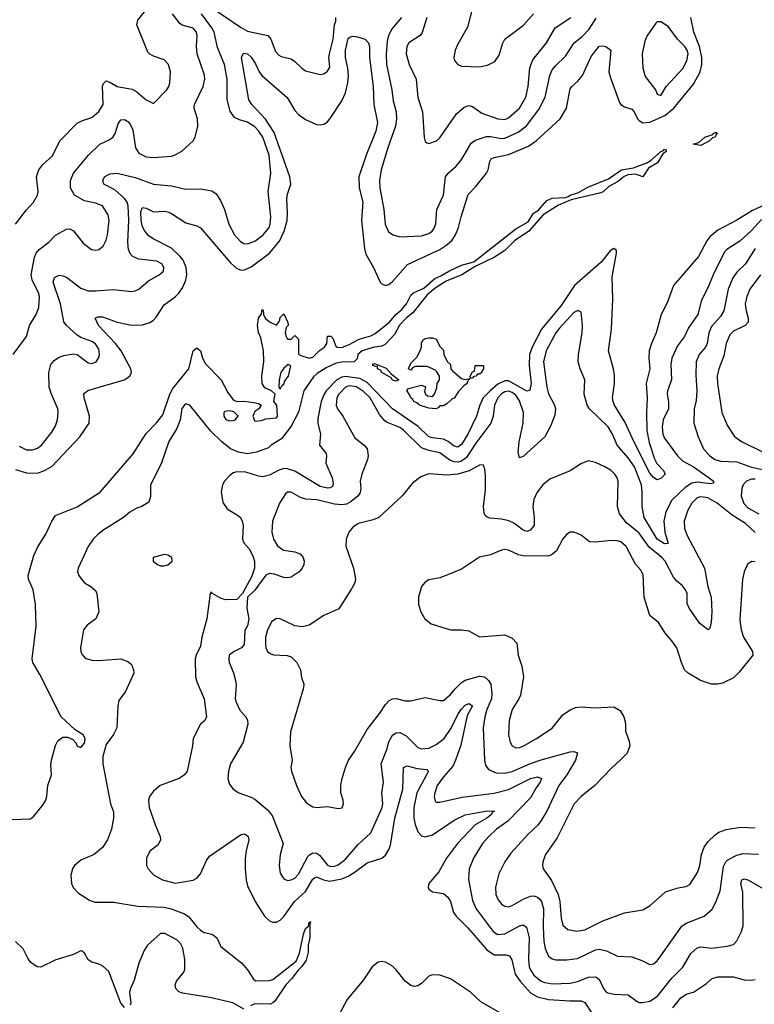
# Model space of a CAD drawing. Header units: inches. Extents: x 1173000 to 1307049, y 522583 to 678455.
# Tile 145 of 256: x 1234073 to 1238126, y 551863 to 557298. Entities that reach past the tile are written whole.
import ezdxf

# ---------------------------------------------------------------- set-up
doc = ezdxf.new("R2010")
doc.units = ezdxf.units.IN
doc.header["$MEASUREMENT"] = 0
doc.layers.add('B2535', color=7, linetype='Continuous')

msp = doc.modelspace()

# ---------------------------------------------------------------- linework, layer by layer
at = {"layer": 'B2535', "color": 5}
for points, elevation in [([(1236572.2, 557370), (1236544.1, 557255.9), (1236490, 557162.7), (1236475.8, 557130), (1236468.4, 557090), (1236472.3, 557072.3), (1236490, 557050.6), (1236510, 557041.3), (1236610, 557037.6), (1236653.9, 557046.1), (1236693.3, 557066.7), (1236717.4, 557102.6), (1236735.9, 557164.1), (1236749.1, 557190.9), (1236851.7, 557268.3), (1236907.9, 557330)], 780), ([(1234036.4, 555450), (1234109.7, 555550), (1234126.2, 555610), (1234163.4, 555670), (1234178.1, 555710), (1234181.1, 555770), (1234175.8, 555790), (1234141.4, 555861.4), (1234135.4, 555890), (1234153.3, 555986.7), (1234163.8, 556010), (1234179.8, 556030), (1234234, 556070), (1234270.7, 556109.3), (1234330, 556141.3), (1234350, 556143.8), (1234370, 556133), (1234423.5, 556063.5), (1234469.3, 556029.3), (1234490, 556025.3), (1234510, 556029.1), (1234532.2, 556047.8), (1234550, 556081.6), (1234557, 556110), (1234565.3, 556190), (1234560.4, 556220.4), (1234529.3, 556270), (1234490, 556285.1), (1234430, 556297.4), (1234375.3, 556330), (1234353.7, 556370), (1234352.3, 556410), (1234369.9, 556450.1), (1234451.8, 556550), (1234514.5, 556610), (1234570, 556636.3), (1234588.7, 556651.3), (1234599.4, 556670), (1234616.5, 556723.5), (1234630, 556744.6), (1234650, 556746.7), (1234670, 556736.1), (1234681.8, 556721.8), (1234696.6, 556690), (1234710.9, 556590), (1234730, 556561.6), (1234770, 556541), (1234810, 556538), (1234910, 556545.2), (1234930, 556551.3), (1234966.9, 556573.1), (1235029.8, 556630.2), (1235040.5, 556650), (1235054.5, 556710), (1235053.3, 556750), (1235036, 556810), (1235037.7, 556830), (1235085.4, 556930), (1235094.6, 556970), (1235092.5, 556992.5), (1235052.4, 557110), (1235047.8, 557152.2), (1235052.2, 557210), (1235047.2, 557230), (1235030, 557251.1), (1234968.4, 557268.4), (1234956.6, 557276.6), (1234916.2, 557330)], 760), ([(1234049.8, 556170), (1234110, 556248.8), (1234148.2, 556290), (1234170.8, 556329.2), (1234173.7, 556350), (1234166, 556430), (1234178.7, 556470), (1234200.8, 556499.2), (1234254, 556546), (1234294.2, 556630), (1234390, 556726.4), (1234418.7, 556741.3), (1234470, 556758), (1234510, 556790.3), (1234532.5, 556830), (1234529.8, 556930.2), (1234534.5, 556945.5), (1234550, 556960.3), (1234570, 556953.8), (1234610, 556929.4), (1234693.6, 556913.7), (1234718.9, 556898.9), (1234770, 556856.5), (1234810, 556835.5), (1234885.1, 556910), (1234896, 556930), (1234901.5, 556950), (1234904.5, 557010), (1234893.5, 557050), (1234870, 557076.9), (1234810, 557096), (1234790, 557106.9), (1234779.3, 557119.3), (1234718.4, 557270), (1234724, 557296), (1234768.9, 557350)], 780), ([(1234050, 554815.5), (1234110, 554795.9), (1234170, 554795.2), (1234210, 554809.3), (1234250, 554831.3), (1234403.7, 554996.3), (1234456.5, 555070), (1234457.7, 555110), (1234428.4, 555210), (1234426, 555230), (1234430, 555237), (1234449.3, 555250.7), (1234649.6, 555310), (1234679.7, 555330), (1234689.7, 555350), (1234686.4, 555370), (1234631.8, 555470), (1234600.6, 555510), (1234506.7, 555610), (1234488.9, 555651.1), (1234502.8, 555657.2), (1234530, 555658), (1234610, 555628.4), (1234690, 555611.6), (1234750, 555614.5), (1234790, 555626.9), (1234810, 555639), (1234824.7, 555655.3), (1234870, 555724.2), (1234930, 555767.7), (1234950, 555788.2), (1234970, 555817.8), (1234990, 555861.1), (1234995.5, 555890), (1234991.6, 555930), (1234973.7, 555970), (1234958.5, 555990), (1234910, 556037.4), (1234808.5, 556088.5), (1234785.3, 556105.3), (1234763.1, 556130), (1234750, 556154.7), (1234742.6, 556190), (1234741.5, 556238.5), (1234750, 556260.9), (1234770, 556258), (1234810, 556238), (1234870, 556240.6), (1234890, 556237.1), (1234910, 556228.5), (1234990, 556176.5), (1235050, 556161), (1235069.6, 556149.6), (1235235.6, 555955.6), (1235270, 555925.4), (1235290, 555916.5), (1235310, 555915.4), (1235350, 555934.4), (1235450, 556010.1), (1235505.2, 556074.7), (1235532.5, 556130), (1235548.4, 556190), (1235551, 556231), (1235546.9, 556310), (1235550, 556334), (1235568.2, 556390), (1235563.6, 556430), (1235475.9, 556675.9), (1235428, 556748), (1235353.7, 556830), (1235336.4, 556856.4), (1235297.1, 557090), (1235307.5, 557112.5), (1235330, 557109.2), (1235350, 557091.1), (1235373.8, 557053.8), (1235393.9, 557010), (1235409.4, 556990), (1235548, 556868), (1235590, 556796.9), (1235610, 556774.2), (1235650, 556747), (1235710, 556720.2), (1235730, 556717.2), (1235750, 556722.2), (1235770, 556734.4), (1235790, 556757.3), (1235850, 556849.3), (1235870, 556894.9), (1235882.9, 556950), (1235886.8, 556990), (1235883.5, 557030), (1235869.9, 557090), (1235869.5, 557129.5), (1235885.7, 557194.3), (1235896.6, 557203.4), (1235910, 557206.7), (1235935.9, 557204.1), (1235978.5, 557190), (1235997.9, 557170), (1236001.9, 557150), (1236001.9, 557090), (1236023.4, 556930), (1236025.9, 556830), (1236045.9, 556730), (1236037.1, 556682.9), (1235984.5, 556550), (1235944.3, 556430), (1235944.8, 556370), (1235965.1, 556290), (1235958.3, 556190), (1235974.3, 556034.3), (1235982.8, 556002.8), (1236025.1, 555930), (1236061.3, 555850), (1236070, 555839.6), (1236090, 555830.2), (1236110, 555837.1), (1236130, 555852.7), (1236213, 555947), (1236390, 556029), (1236430, 556055.2), (1236458.2, 556081.8), (1236477.1, 556110), (1236493.3, 556150), (1236507.6, 556210), (1236547.8, 556332.2), (1236590, 556376.5), (1236647.9, 556450), (1236657.5, 556470), (1236665.7, 556514.3), (1236674.5, 556530), (1236690, 556538), (1236770, 556554.6), (1236879.7, 556600.3), (1236922, 556630), (1237055, 556750), (1237089.8, 556810), (1237110, 556915.6), (1237119, 556930), (1237150, 556956.3), (1237177.8, 556990), (1237225.8, 557094.2), (1237269, 557151), (1237290, 557154.2), (1237307.2, 557150), (1237334, 557130), (1237323.9, 557010), (1237330, 556983), (1237381.8, 556841.8), (1237390.1, 556830.1), (1237410, 556817.2), (1237450, 556804.7), (1237463.2, 556790), (1237481, 556750), (1237490, 556741), (1237510, 556729.2), (1237550, 556732), (1237631.3, 556768.7), (1237681.7, 556810), (1237790, 556942.3), (1237826.1, 557010), (1237836.9, 557050), (1237835.7, 557090), (1237822.9, 557150), (1237792.7, 557230), (1237774.9, 557310)], 720), ([(1234070, 554943.2), (1234110, 554923.5), (1234142.9, 554922.9), (1234170, 554932.6), (1234193.2, 554950), (1234250, 555021.8), (1234270, 555056.5), (1234281.5, 555090), (1234285.2, 555130), (1234282.5, 555150), (1234247.2, 555230), (1234234.5, 555270), (1234232.7, 555350), (1234244.8, 555395.2), (1234263.4, 555416.6), (1234287.4, 555432.6), (1234316.1, 555443.9), (1234370, 555454.4), (1234390.2, 555450.2), (1234450, 555404.4), (1234470, 555399.6), (1234493.7, 555410), (1234507.4, 555430), (1234513.3, 555450), (1234510, 555478.4), (1234490, 555508.6), (1234470, 555522), (1234410, 555543.5), (1234390, 555556.4), (1234331.2, 555610), (1234315.4, 555630), (1234298.4, 555730), (1234257, 555850), (1234265.4, 555874.6), (1234290, 555886.9), (1234310, 555884.5), (1234330, 555875.9), (1234410, 555816.3), (1234450, 555801.7), (1234490, 555800.5), (1234588.3, 555808.3), (1234690, 555798.3), (1234710, 555800.9), (1234730, 555810.3), (1234782.6, 555857.4), (1234842.9, 555890), (1234865.4, 555910), (1234868.4, 555930), (1234856, 555950), (1234830, 555965.6), (1234730, 555976.8), (1234696.2, 555990), (1234683.7, 556003.7), (1234673.6, 556030), (1234669.2, 556069.2), (1234674.1, 556190), (1234671.7, 556270), (1234666.2, 556290), (1234651.2, 556311.2), (1234598.2, 556358.2), (1234536.8, 556390), (1234530.6, 556410), (1234541.2, 556430), (1234570, 556446.6), (1234610, 556450.1), (1234710, 556427.4), (1234810, 556390.9), (1234910, 556381.3), (1234990, 556362.8), (1235070, 556365), (1235132.9, 556352.9), (1235156.2, 556336.2), (1235180.5, 556300.5), (1235202.7, 556250), (1235226.8, 556170), (1235258.2, 556110), (1235290, 556073.8), (1235310, 556063.2), (1235330, 556060.5), (1235370, 556075.7), (1235415.7, 556110), (1235448.5, 556150), (1235454.8, 556170), (1235458.1, 556210), (1235443.4, 556350), (1235459, 556450), (1235449.2, 556550.8), (1235413.4, 556650), (1235390, 556685), (1235370, 556706), (1235330, 556732.5), (1235284.9, 556744.9), (1235258.1, 556758.2), (1235233.1, 556793.1), (1235216.8, 556856.8), (1235217.3, 556970), (1235203.4, 557050), (1235164.2, 557144.2), (1235145.4, 557230), (1235133.1, 557253.1), (1235075.9, 557330)], 740), ([(1235152.9, 557350), (1235290, 557256.3), (1235330, 557235.3), (1235441.6, 557210), (1235459, 557190), (1235483.1, 557123.1), (1235501.6, 557101.6), (1235514.3, 557094.3), (1235570, 557082.8), (1235589.4, 557069.4), (1235628.5, 557030), (1235650, 557016.5), (1235730, 556996.3), (1235750, 556998.8), (1235770, 557013.4), (1235784.4, 557035.6), (1235778.8, 557090), (1235781.2, 557110), (1235802.8, 557190), (1235808.9, 557270), (1235817.3, 557290), (1235817.4, 557310)], 740), ([(1236178.5, 557310), (1236127, 557250), (1236107.1, 557210), (1236100, 557180), (1236093.9, 557106.1), (1236096.1, 557050), (1236125.5, 556910), (1236132.9, 556850), (1236149.5, 556790), (1236151.3, 556750), (1236145.7, 556710), (1236103.3, 556590), (1236067.5, 556470), (1236057.5, 556410), (1236059.1, 556370), (1236082.3, 556250), (1236089.4, 556169.4), (1236107.5, 556127.5), (1236133.4, 556110), (1236170, 556099.2), (1236290, 556105.4), (1236330, 556116.9), (1236347.8, 556130), (1236356.8, 556143.2), (1236368, 556172), (1236374.8, 556250), (1236411.1, 556328.9), (1236422.4, 556430), (1236436.5, 556450), (1236480.7, 556490), (1236512.8, 556527.2), (1236563.5, 556616.5), (1236587, 556633), (1236647.7, 556652.3), (1236670, 556654), (1236730, 556643), (1236750, 556644.5), (1236823.2, 556676.8), (1236868.2, 556711.8), (1236937.7, 556802.3), (1236972.5, 556870), (1236996.9, 556990), (1237010, 557020.8), (1237030, 557045.8), (1237083.4, 557096.6), (1237131.8, 557170), (1237175.1, 557204.9), (1237214.1, 557245.9), (1237253.8, 557306.2)], 740), ([(1236318.2, 557310), (1236293.2, 557226.8), (1236281.3, 557210), (1236218.9, 557170), (1236207.7, 557150), (1236205.1, 557110), (1236222, 557050), (1236260.6, 556970), (1236268.4, 556868.4), (1236294.4, 556790), (1236303.7, 556650), (1236310, 556624.7), (1236318, 556618), (1236330, 556614), (1236372, 556630), (1236390, 556646), (1236481.9, 556778.1), (1236525.4, 556814.6), (1236550, 556823.9), (1236570, 556819.6), (1236622, 556782), (1236710, 556750.8), (1236750, 556747.8), (1236770, 556756.4), (1236830.6, 556809.4), (1236864.3, 556870), (1236878.1, 556930), (1236886.9, 557033.1), (1236903.1, 557076.9), (1236979.1, 557170), (1237026.4, 557253.6), (1237112.9, 557310)], 760), ([(1234030, 552882.5), (1234132.4, 552887.6), (1234150, 552902), (1234199, 552961), (1234214.1, 552985.9), (1234221.9, 553010), (1234227.6, 553070), (1234248.1, 553130), (1234244.4, 553184.4), (1234247.1, 553210), (1234269.2, 553290.8), (1234283.3, 553316.7), (1234310, 553337.6), (1234336.7, 553336.7), (1234365.5, 553325.5), (1234384.1, 553304.1), (1234390, 553288), (1234410, 553281.1), (1234430, 553303.7), (1234433.7, 553330), (1234423.1, 553350), (1234378.4, 553378.4), (1234301.2, 553450), (1234183.6, 553683.6), (1234145.2, 553750), (1234141.1, 553770), (1234162.6, 553950), (1234160.4, 554070), (1234146.5, 554150), (1234121.6, 554210), (1234118.5, 554230), (1234150, 554340.9), (1234170, 554385), (1234218.6, 554461.4), (1234250, 554530.5), (1234270, 554560.4), (1234390, 554609.2), (1234517.2, 554690), (1234698.7, 554901.3), (1234770, 555013), (1234827.1, 555072.9), (1234862.4, 555117.6), (1234900.9, 555230), (1234917.1, 555262.9), (1235005.6, 555370), (1235030, 555470.6), (1235050, 555486), (1235070, 555471), (1235080.3, 555430), (1235098.1, 555398.1), (1235184.7, 555310), (1235220.2, 555240.2), (1235250, 555199.3), (1235270, 555190.4), (1235310, 555192.2), (1235364, 555184), (1235390, 555178.8), (1235404.7, 555170), (1235391.3, 555150), (1235370, 555135.3), (1235358.8, 555110), (1235370, 555082), (1235406.2, 555086.2), (1235430, 555094.9), (1235490, 555101), (1235494.5, 555110), (1235491, 555171), (1235475.3, 555190), (1235482, 555230), (1235462, 555250), (1235425.4, 555265.4), (1235409.8, 555289.8), (1235408.2, 555330), (1235419.8, 555410), (1235418, 555470), (1235402.7, 555542.7), (1235390, 555572), (1235384.9, 555610), (1235390, 555650.6), (1235406, 555674), (1235410, 555698), (1235415.3, 555695.3), (1235418, 555670), (1235427.3, 555650), (1235450, 555630.5), (1235490, 555612), (1235505.6, 555634.4), (1235510, 555654), (1235530, 555674), (1235552.7, 555627.3), (1235554, 555610), (1235542, 555598), (1235538, 555570), (1235542, 555550), (1235550, 555534), (1235570, 555534), (1235590, 555554), (1235610, 555534), (1235611.6, 555451.6), (1235623.5, 555443.5), (1235670, 555430.5), (1235690, 555435.8), (1235727.3, 555472.7), (1235754.3, 555490), (1235767.1, 555510), (1235770, 555551.3), (1235790, 555550.5), (1235799.9, 555539.9), (1235816.7, 555496.7), (1235824.9, 555490), (1235850, 555489.4), (1235890, 555505), (1235944.8, 555535.2), (1236010, 555553.2), (1236034.4, 555565.6), (1236112.3, 555627.7), (1236148.4, 555670), (1236180.9, 555699.1), (1236205.9, 555730), (1236230, 555777.1), (1236244.8, 555790), (1236303.2, 555816.8), (1236363.5, 555870), (1236396.7, 555883.3), (1236439.8, 555910), (1236510, 555943.5), (1236577.9, 555962.1), (1236810, 556143.5), (1236877.3, 556182.7), (1236908.1, 556230), (1236934.2, 556245.8), (1236980.6, 556299.4), (1237010, 556313.1), (1237083.3, 556316.7), (1237098.9, 556321.1), (1237109.6, 556330), (1237156.1, 556343.9), (1237206.9, 556373.1), (1237320.5, 556419.5), (1237392, 556470), (1237459.7, 556480.3), (1237532.5, 556507.5), (1237557.4, 556522.5), (1237610, 556571.3), (1237624.1, 556575.9), (1237630, 556583), (1237639.5, 556579.5), (1237638.7, 556570), (1237621.8, 556558.2), (1237591.9, 556508.1), (1237542.5, 556477.5), (1237510.2, 556429.8), (1237470, 556444.9), (1237430, 556442.2), (1237407.7, 556432.3), (1237370, 556403.4), (1237322.4, 556377.6), (1237291.5, 556348.5), (1237278, 556342), (1237115.9, 556304.1), (1237045.5, 556274.5), (1236960, 556220), (1236881.2, 556130), (1236802.3, 556077.7), (1236750, 556024.8), (1236692.2, 555987.8), (1236585.1, 555934.9), (1236511.1, 555888.9), (1236426.1, 555853.9), (1236364, 555816), (1236321.3, 555778.7), (1236240.8, 555679.2), (1236207.5, 555652.5), (1236168.9, 555611.1), (1236140.6, 555559.4), (1236090, 555506.2), (1236070, 555496.5), (1236028.8, 555491.2), (1235961.6, 555470), (1235937.7, 555450), (1235934, 555426), (1235917.3, 555410), (1235850, 555407.4), (1235818.8, 555401.2), (1235763.3, 555376.7), (1235714.4, 555345.6), (1235693.8, 555326.2), (1235639.7, 555250), (1235611.6, 555131.6), (1235570, 555054.6), (1235516.4, 554983.6), (1235460.4, 554950), (1235445.5, 554934.5), (1235378.5, 554910), (1235330, 554901.7), (1235279.5, 554910), (1235235.9, 554930), (1235187, 554967), (1235126.9, 555026.8), (1235010.7, 555170.7), (1234990, 555177.5), (1234985.1, 555174.9), (1234967.5, 555152.5), (1234957.1, 555090), (1234938.8, 555041.3), (1234894.8, 554970), (1234853.7, 554846.3), (1234793.9, 554730), (1234793.9, 554666.1), (1234784.9, 554635.1), (1234745.5, 554610), (1234719.1, 554600.9), (1234680.8, 554579.2), (1234646, 554550), (1234537.2, 554482.8), (1234503.4, 554456.6), (1234477.6, 554430), (1234450.2, 554390), (1234394.9, 554270), (1234390.6, 554250), (1234398, 554230), (1234412.7, 554210), (1234430.3, 554190.3), (1234464.9, 554170), (1234490, 554146.8), (1234497.6, 554130), (1234508.4, 554030), (1234493.4, 553990), (1234444.8, 553955.2), (1234424.2, 553930), (1234408, 553830), (1234409.2, 553810), (1234415.9, 553795.9), (1234434.3, 553774.3), (1234470, 553763.1), (1234510, 553760.9), (1234631.3, 553770), (1234670, 553754.8), (1234690, 553738), (1234701, 553710), (1234702.8, 553690), (1234657.1, 553590), (1234620.3, 553539.7), (1234614.3, 553510), (1234608, 553390), (1234590, 553351.6), (1234550, 553297.1), (1234531.4, 553231.4), (1234531.1, 553191.1), (1234574.3, 552970), (1234590, 552924.7), (1234590.1, 552890), (1234579.7, 552830), (1234557, 552770), (1234530, 552728.5), (1234482.7, 552690), (1234410, 552658.5), (1234375.3, 552630), (1234363.2, 552610), (1234355.3, 552575.3), (1234358.8, 552530), (1234366.9, 552506.9), (1234396.8, 552476.8), (1234458.3, 552438.3), (1234486.4, 552426.4), (1234590, 552427.3), (1234724.3, 552404.3), (1234870, 552399), (1234908.4, 552390), (1234981.6, 552361.6), (1235006.3, 552346.3), (1235049.3, 552290), (1235070, 552271.9), (1235090, 552259.3), (1235133, 552250), (1235150, 552239.5), (1235159.5, 552230), (1235181.7, 552181.7), (1235297.3, 552090), (1235330, 552054), (1235362, 552002), (1235372.8, 551992.8), (1235450, 551994.5), (1235470, 552000.7), (1235598, 552102), (1235615.4, 552144.6), (1235637.7, 552250), (1235650, 552282), (1235666, 552294), (1235670, 552316), (1235678, 552318), (1235673.4, 552306.6), (1235672.9, 552230), (1235664.4, 552190), (1235664.4, 552150), (1235653.9, 552106.1), (1235630, 552071.2), (1235608.4, 552051.6), (1235574.2, 552005.8), (1235540.2, 551970), (1235479.5, 551880.5), (1235468.6, 551871.4), (1235456, 551864), (1235370, 551865.3), (1235345.8, 551854.2)], 680), ([(1238210.6, 556289.4), (1238115.6, 556244.4), (1238030, 556190.5), (1237924.5, 556135.5), (1237879.8, 556100.2), (1237863.1, 556076.9), (1237817.2, 555990), (1237680.7, 555830), (1237645, 555735), (1237611.7, 555670), (1237584.5, 555570), (1237558.4, 555510), (1237546.4, 555470), (1237543.8, 555430), (1237550.1, 555370), (1237528.8, 555290), (1237534.8, 555210), (1237530.4, 555129.6), (1237533, 555030), (1237544.8, 554964.8), (1237574.4, 554874.4), (1237588.2, 554848.2), (1237625.3, 554810), (1237633, 554790), (1237610, 554765.1), (1237590, 554757.7), (1237570, 554770.8), (1237550, 554794), (1237461, 554970), (1237413.8, 555073.8), (1237354.8, 555170), (1237347, 555190), (1237343.7, 555210), (1237353.5, 555290), (1237353.5, 555333.5), (1237348.2, 555370), (1237321.1, 555470), (1237337.2, 555590), (1237344.3, 555755.7), (1237341.8, 555878.2), (1237365.1, 556010), (1237364.5, 556024.5), (1237350, 556035.6), (1237330, 556022), (1237280.6, 555959.4), (1237133.6, 555830), (1237059.6, 555720.4), (1236952, 555590), (1236900.4, 555490), (1236885.7, 555450), (1236883.1, 555390), (1236894.4, 555290), (1236887.2, 555252.8), (1236870, 555247.1), (1236770, 555304), (1236750, 555305.4), (1236710, 555285.4), (1236667.6, 555250), (1236630.5, 555210), (1236610.5, 555170), (1236593, 555110), (1236544.7, 555010), (1236510, 554952.4), (1236490, 554938.5), (1236470, 554944.5), (1236435.8, 554970), (1236410, 554982.4), (1236350, 554989.3), (1236330, 554995.8), (1236271.8, 555051.8), (1236130.3, 555150.3), (1235990, 555294.5), (1235950, 555317.1), (1235870, 555329.2), (1235850, 555324.8), (1235821.6, 555310), (1235763.9, 555250), (1235750, 555227.5), (1235735.9, 555190), (1235717.2, 555097.2), (1235717.1, 555070), (1235732.4, 555010), (1235726.7, 554950), (1235762.7, 554902.7), (1235766, 554890), (1235762, 554850), (1235796.6, 554770), (1235801.9, 554738.2), (1235797.9, 554722.1), (1235786.3, 554713.7), (1235770, 554712.9), (1235730, 554720.4), (1235590, 554806), (1235550, 554819.6), (1235530, 554820.1), (1235498.4, 554810), (1235450, 554783), (1235414.8, 554774.8), (1235390, 554778), (1235320.2, 554800.2), (1235270, 554802.9), (1235250, 554795.8), (1235230, 554780.2), (1235202.6, 554750), (1235191.4, 554730), (1235184.4, 554690), (1235193.7, 554633.7), (1235218.1, 554598.1), (1235279.6, 554559.6), (1235290.2, 554550), (1235300.6, 554530), (1235305.6, 554505.6), (1235301.5, 554430), (1235309.5, 554410), (1235338, 554378), (1235359.4, 554339.4), (1235368.2, 554308.2), (1235367.6, 554270), (1235353.6, 554226.4), (1235301, 554130), (1235270, 554097.9), (1235210, 554095.7), (1235183.3, 554103.3), (1235133, 554133), (1235130, 554139.2), (1235124, 554130), (1235105.5, 553990), (1235078.2, 553890), (1235070, 553839.6), (1235045.7, 553790), (1235041.5, 553770), (1235042.5, 553670), (1235050, 553642.4), (1235090.2, 553550), (1235103.6, 553450), (1235093.4, 553430), (1235070.2, 553409.8), (1235030.3, 553330), (1235026.3, 553290), (1234996, 553150), (1234981.5, 553130), (1234952.9, 553110), (1234846.7, 553070), (1234810, 553038.8), (1234788.8, 553010), (1234783, 552990), (1234786.4, 552950), (1234821.3, 552850), (1234848.2, 552790), (1234850.3, 552770), (1234836.8, 552743.2), (1234790, 552708), (1234771.3, 552670), (1234772.3, 552630), (1234781.2, 552610), (1234810, 552577.6), (1234861.3, 552550), (1234930, 552531.4), (1235030, 552547.7), (1235050, 552559.8), (1235070, 552583.6), (1235102.4, 552657.6), (1235119.8, 552680.2), (1235290, 552798), (1235310, 552803.9), (1235320.2, 552800.2), (1235333.8, 552790), (1235337.4, 552770), (1235321.7, 552710), (1235316.6, 552670), (1235315.9, 552610), (1235321.8, 552550), (1235330, 552517.3), (1235371.1, 552430), (1235423.2, 552350), (1235450, 552323.5), (1235470, 552315.8), (1235490, 552316.3), (1235510, 552326.8), (1235530, 552348.1), (1235588.9, 552431.1), (1235650, 552486.3), (1235690, 552553.7), (1235699.3, 552560.7), (1235710, 552566), (1235749.3, 552549.3), (1235782.5, 552542.5), (1235850, 552555.6), (1235885.2, 552570), (1235918, 552590), (1235990, 552643.9), (1236069.9, 552670.1), (1236090, 552686), (1236110, 552717.4), (1236118.3, 552741.7), (1236142.1, 552890), (1236186.5, 553050), (1236189.9, 553170.1), (1236210, 553179.1), (1236265, 553165), (1236319.4, 553159.4), (1236327.4, 553150), (1236263.2, 553030), (1236246.7, 552950), (1236247.5, 552890), (1236254.8, 552854.8), (1236270, 552815), (1236290, 552793.7), (1236310, 552787.9), (1236350, 552799), (1236470, 552880.1), (1236530, 552908.1), (1236651.2, 552931.2), (1236691.4, 552930), (1236679, 552921), (1236675.9, 552910), (1236649.1, 552890), (1236585.9, 552854.1), (1236487.7, 552750), (1236428, 552670), (1236385.6, 552594.4), (1236330.3, 552530), (1236325.8, 552510), (1236330, 552499.1), (1236350, 552483.6), (1236410, 552474), (1236435, 552455), (1236449.6, 552429.6), (1236466.7, 552370), (1236480.8, 552350), (1236545.4, 552285.4), (1236650, 552163.3), (1236690, 552136.8), (1236756.3, 552136.3), (1236774.9, 552130), (1236788.4, 552108.4), (1236807, 552030), (1236833.9, 551990), (1236890, 551926.6), (1236930, 551905.1), (1236989.9, 551890.1), (1237110, 551881.4), (1237170, 551881.6), (1237190, 551873.4), (1237230, 551814.6)], 720), ([(1238164.8, 556195.2), (1238110, 556134.5), (1238045.2, 556074.8), (1237974.7, 556030), (1237962.5, 556017.5), (1237902, 555898), (1237870, 555817.4), (1237835, 555750), (1237814.1, 555670), (1237762.7, 555597.3), (1237739.8, 555550), (1237702.6, 555497.4), (1237670, 555429.3), (1237665.3, 555394.7), (1237669.2, 555310.8), (1237646.7, 555250), (1237644.8, 555230), (1237652.5, 555190), (1237652, 555150), (1237623, 555090), (1237617.6, 555050), (1237621.6, 555010), (1237630, 554987.2), (1237702.5, 554890), (1237730, 554863.8), (1237790.1, 554830.1), (1237875.8, 554770), (1237900.3, 554750), (1237899.9, 554740.1), (1237884.7, 554735.3), (1237810, 554745.9), (1237781.2, 554738.8), (1237744.3, 554715.7), (1237670, 554644.9), (1237637.9, 554582.1), (1237626.2, 554530), (1237632, 554470), (1237650, 554406.6), (1237630, 554404.6), (1237589.9, 554430), (1237518.6, 554550), (1237506.7, 554610), (1237507.8, 554690), (1237503.7, 554730), (1237464.3, 554830), (1237430, 554878.9), (1237369, 554950), (1237343.2, 555010), (1237319.8, 555050), (1237216.9, 555150), (1237203.5, 555170), (1237187.3, 555230), (1237190.8, 555310), (1237165.1, 555370), (1237154.4, 555410), (1237155.6, 555450), (1237176.5, 555570), (1237178.5, 555610), (1237170, 555684), (1237152.8, 555692.8), (1237130, 555682.6), (1237050, 555594.8), (1237030, 555568.7), (1236976.8, 555470), (1236963.1, 555410), (1236980.5, 555270), (1236990, 555232.7), (1237023.6, 555170), (1237028.2, 555150), (1237025.1, 555114.9), (1237002.4, 555057.6), (1236970, 554996.3), (1236850, 554886), (1236830, 554879.3), (1236822.7, 554910), (1236828.3, 554968.3), (1236850.4, 555070), (1236851.3, 555130), (1236830, 555194.5), (1236810, 555224.5), (1236790, 555239.9), (1236770, 555247.5), (1236750, 555244.5), (1236730, 555232.8), (1236709.7, 555210), (1236691.6, 555170), (1236685.5, 555110), (1236672.5, 555070), (1236590, 554961.1), (1236538.4, 554881.6), (1236510, 554860.4), (1236490, 554856.3), (1236470, 554857.5), (1236446.2, 554866.2), (1236390, 554907.6), (1236330, 554919.7), (1236290, 554935.5), (1236190, 555033), (1236170, 555046.9), (1236096.4, 555076.4), (1236085.1, 555085.1), (1236058.3, 555118.3), (1236005.6, 555210), (1235970, 555245.3), (1235930, 555272.2), (1235890, 555276.6), (1235870, 555269), (1235833.4, 555230), (1235822.7, 555210), (1235818, 555170), (1235825.4, 555150), (1235856.2, 555110), (1235922.3, 554990), (1235973, 554950), (1235988.9, 554928.9), (1235995.3, 554890), (1235991.8, 554870), (1235959.6, 554790), (1235950.2, 554750), (1235954.3, 554710), (1235951.6, 554688.4), (1235940.2, 554670), (1235902.2, 554637.8), (1235875.4, 554624.6), (1235850, 554619.3), (1235810, 554623.8), (1235711.8, 554648.2), (1235650, 554650.6), (1235621.1, 554661.1), (1235570, 554689.7), (1235550, 554689.7), (1235539.2, 554680.8), (1235506.2, 554630), (1235468.2, 554530), (1235462.8, 554470), (1235472.4, 554430), (1235494.2, 554394.2), (1235528.4, 554370), (1235590, 554360.7), (1235619.5, 554350), (1235636.9, 554330), (1235642.7, 554310), (1235640.9, 554290), (1235631.8, 554270), (1235614, 554250), (1235570, 554221.4), (1235550, 554217), (1235530, 554218.8), (1235476.7, 554236.7), (1235450, 554240.2), (1235430, 554232.5), (1235370, 554149.2), (1235330.1, 554109.9), (1235325, 554050), (1235337.5, 553990), (1235330, 553951.8), (1235313.9, 553926.2), (1235311.8, 553850), (1235296.9, 553830), (1235256, 553810), (1235229.1, 553790), (1235225.8, 553770), (1235228, 553750), (1235252.2, 553692.2), (1235263.8, 553650), (1235266.4, 553626.4), (1235261.3, 553550), (1235266.2, 553530), (1235286.6, 553486.6), (1235319.5, 553450), (1235328.9, 553430), (1235331.8, 553410), (1235305.7, 553310), (1235234.9, 553190), (1235224.2, 553150), (1235221.6, 553110), (1235230, 553078), (1235251, 553050), (1235281, 553030), (1235350, 553007), (1235370, 552995.3), (1235438.5, 552938.5), (1235464.9, 552904.9), (1235526.2, 552750), (1235510, 552689), (1235504.5, 552630), (1235510, 552586.8), (1235530, 552554.9), (1235550, 552546), (1235570, 552549.2), (1235590, 552560.2), (1235610, 552580.7), (1235662, 552678), (1235671.2, 552688.8), (1235690, 552699.5), (1235710, 552697.2), (1235725.9, 552685.9), (1235771.4, 552631.4), (1235790, 552624.2), (1235810, 552625.7), (1235830, 552633.5), (1235870, 552663.7), (1235937.3, 552742.7), (1236009, 552810), (1236073, 552950), (1236075.7, 552970), (1236069.8, 553030.2), (1236079.3, 553090), (1236066.6, 553190), (1236097.6, 553270), (1236108.7, 553311.3), (1236130, 553348.9), (1236150, 553362), (1236170, 553363.5), (1236204.5, 553344.5), (1236270, 553279.8), (1236290, 553272.5), (1236330, 553277.5), (1236370, 553297.2), (1236413.9, 553330), (1236453.6, 553386.4), (1236490, 553462.5), (1236508.2, 553490), (1236530, 553514.8), (1236550, 553523.5), (1236570.1, 553510), (1236542.3, 553457.7), (1236505.7, 553294.3), (1236477.8, 553210), (1236462.4, 553177.6), (1236410, 553118), (1236376.6, 553070), (1236362.3, 553030), (1236359.7, 553010), (1236364.1, 552984.1), (1236370, 552978.4), (1236390, 552979.6), (1236513, 553007), (1236690, 553027.9), (1236770, 553048.9), (1236890.1, 553110.1), (1236930, 553118), (1236951, 553110), (1236944.8, 553090), (1236921.3, 553058.7), (1236890, 553003.2), (1236765.3, 552874.7), (1236703.8, 552830), (1236661, 552790), (1236626.6, 552750), (1236576, 552670), (1236551.7, 552610), (1236548.5, 552551.5), (1236570, 552435.5), (1236590.8, 552390), (1236685.4, 552265.4), (1236710, 552248.1), (1236750, 552251.9), (1236830, 552296.6), (1236850, 552301.1), (1236869.5, 552289.5), (1236882.7, 552230), (1236879.3, 552110), (1236884.2, 552070), (1236891.8, 552050), (1236910, 552023.7), (1236950, 551991.4), (1236970, 551983.1), (1237010, 551976.2), (1237110, 551979.6), (1237150, 551989), (1237210, 552013.4), (1237250, 552015.4), (1237270, 552001.7), (1237293.4, 551950), (1237310, 551928), (1237350, 551919), (1237430, 551916.2), (1237479.1, 551879.1), (1237490, 551873.6), (1237510, 551872.9), (1237550, 551881), (1237591.7, 551908.3), (1237670, 552006.8), (1237731.1, 552068.9), (1237775.9, 552144.1), (1237810, 552175.5), (1237830, 552180.7), (1237890, 552172.2), (1237976.5, 552183.5), (1238010, 552193.4), (1238030, 552213.7), (1238055.3, 552264.7), (1238063.5, 552296.5), (1238062.3, 552482.3), (1238050.9, 552530), (1238057.6, 552550), (1238070, 552556.2), (1238090, 552549.2), (1238170, 552503.5)], 740), ([(1238130, 556035.6), (1238077.7, 555950), (1238030, 555904.7), (1238006.7, 555873.3), (1237982.2, 555810), (1237958.1, 555690), (1237939.9, 555660.1), (1237890, 555604.2), (1237875.1, 555570), (1237865, 555510), (1237857.2, 555490), (1237822.3, 555450), (1237804.1, 555410), (1237803.3, 555336.7), (1237808.9, 555250), (1237804.6, 555195.4), (1237794.7, 555150), (1237791.2, 555070), (1237815.2, 554995.2), (1237845.8, 554930), (1237880.8, 554890), (1237907.6, 554870), (1237940.7, 554860.7), (1238030, 554857.7), (1238110, 554827.2), (1238190, 554811.6)], 760), ([(1238159.2, 555890), (1238101.8, 555810), (1238084, 555770), (1238076, 555730), (1238080.3, 555690), (1238092.1, 555650), (1238092.5, 555627.5), (1238075.6, 555610), (1238010, 555579.4), (1237990, 555558.7), (1237971.3, 555510), (1237956.9, 555443.1), (1237929.5, 555370), (1237921, 555330), (1237921.8, 555290), (1237946.8, 555130), (1237976.9, 555056.9), (1238017.2, 554997.2), (1238055.3, 554970), (1238170, 554912.6)], 780), ([(1238130, 554467.7), (1238076.9, 554517), (1238003.1, 554563.1), (1237921.6, 554630), (1237870, 554658.4), (1237830, 554664.7), (1237810, 554658.3), (1237780.6, 554630), (1237758.6, 554590), (1237739.3, 554530), (1237740.2, 554490), (1237755.2, 554450), (1237850.9, 554270.9), (1237869.4, 554170), (1237887.1, 554110), (1237890.8, 554030), (1237888, 553972), (1237880.5, 553939.5), (1237870.4, 553929.6), (1237825.6, 553965.6), (1237766, 554050), (1237755.6, 554075.6), (1237754.3, 554130), (1237746.9, 554150), (1237730, 554172.8), (1237697.8, 554197.8), (1237679.9, 554219.9), (1237633.1, 554310), (1237615.2, 554330), (1237546.2, 554386.2), (1237490, 554464), (1237420.8, 554520.8), (1237381.8, 554570), (1237370.8, 554610), (1237374.2, 554750), (1237368.9, 554770), (1237356.5, 554790), (1237335.6, 554810), (1237301.3, 554830), (1237250, 554854.4), (1237210, 554863), (1237171.7, 554848.3), (1237110, 554808.2), (1236997.4, 554762.6), (1236958, 554730), (1236927.1, 554690), (1236908.3, 554650), (1236903.8, 554610), (1236911.9, 554550), (1236911.6, 554508.4), (1236890, 554480.4), (1236870, 554473.7), (1236850, 554479.8), (1236798.1, 554518.1), (1236771.2, 554531.2), (1236730, 554541.7), (1236667.2, 554547.2), (1236651.5, 554551.5), (1236641.3, 554561.3), (1236634.7, 554574.7), (1236630.6, 554610), (1236643, 554703), (1236643.1, 554783.1), (1236639.5, 554819.5), (1236630, 554840.9), (1236610, 554839.7), (1236552.7, 554807.3), (1236490.4, 554789.6), (1236430, 554784.5), (1236330, 554791.4), (1236285.1, 554774.9), (1236240.2, 554739.8), (1236183, 554670), (1236054.8, 554550), (1236022.9, 554537.1), (1235942.1, 554517.9), (1235910, 554497.2), (1235888, 554470), (1235873.4, 554430), (1235872.1, 554392.1), (1235914.9, 554270), (1235924.9, 554210), (1235921.3, 554190), (1235903.6, 554156.4), (1235833.2, 554046.8), (1235750, 554009.7), (1235670, 553955.6), (1235633, 553947), (1235590, 553952.1), (1235510, 553991.2), (1235490, 553993), (1235464.2, 553975.8), (1235438.9, 553930), (1235429, 553890), (1235428.9, 553850), (1235430.5, 553830), (1235440.5, 553810), (1235450, 553800.5), (1235472.4, 553792.4), (1235547.5, 553787.5), (1235570, 553781.3), (1235601.1, 553750), (1235621.7, 553710), (1235627.5, 553667.5), (1235639.5, 553630), (1235639, 553610), (1235567.1, 553367.1), (1235563.6, 553290), (1235576.1, 553210), (1235569.1, 553170), (1235571.3, 553150), (1235599.6, 553070), (1235627.6, 553010), (1235655.3, 552975.3), (1235690, 552952.2), (1235710, 552948.8), (1235770, 552955.3), (1235830, 552944), (1235851.9, 552948.1), (1235859.3, 552970), (1235858, 552990), (1235845.1, 553030), (1235845.1, 553070), (1235850, 553104.7), (1235870, 553171), (1235887.3, 553210), (1235920.6, 553259.4), (1235990, 553380.5), (1236060.4, 553470), (1236090, 553517.6), (1236110, 553537.6), (1236130, 553548.5), (1236150, 553550.4), (1236198.8, 553538.8), (1236230, 553537.6), (1236310, 553556.9), (1236390, 553540.4), (1236410, 553540.4), (1236450, 553573.4), (1236474.8, 553605.2), (1236510, 553639.6), (1236530, 553652.8), (1236610, 553673.6), (1236636.3, 553670), (1236658.7, 553650), (1236671.5, 553630), (1236677.9, 553577.9), (1236675.1, 553550), (1236649.6, 553490), (1236639.2, 553450), (1236630.1, 553390), (1236637.1, 553210), (1236642.7, 553182.7), (1236659.8, 553159.8), (1236700.7, 553140.7), (1236750, 553138.8), (1236790, 553148.2), (1236890, 553192.1), (1236950, 553212.7), (1237110, 553256.4), (1237130, 553258.8), (1237150, 553251.3), (1237139.3, 553210), (1237091.8, 553130), (1237046.6, 553070), (1236980.2, 552930), (1236950, 552878.3), (1236929.5, 552850.5), (1236878, 552802), (1236782.9, 552697.1), (1236750, 552649.7), (1236715.9, 552584.1), (1236698.4, 552510), (1236700.2, 552470), (1236710, 552443.1), (1236730, 552416), (1236750, 552404.7), (1236770, 552401.6), (1236790, 552407.7), (1236854.2, 552445.8), (1236890, 552459.8), (1236910, 552461.6), (1236930, 552455.3), (1236942.8, 552442.8), (1236951.6, 552430), (1236961.8, 552390), (1236960.1, 552290), (1236964.4, 552210), (1236971, 552171), (1236990, 552129.1), (1237010, 552113.8), (1237030, 552108.7), (1237092, 552108), (1237150, 552116.6), (1237250, 552162.8), (1237270, 552166.9), (1237310, 552158.4), (1237370, 552128.6), (1237450, 552125.8), (1237505.4, 552105.4), (1237550, 552082.4), (1237570, 552086.4), (1237590, 552103.7), (1237610, 552130.3), (1237724.9, 552295.1), (1237750, 552310.1), (1237849.9, 552350.1), (1237892.4, 552387.6), (1237913.9, 552426.1), (1237937, 552490), (1237956.4, 552623.6), (1237968.6, 552650), (1237979.7, 552660.3), (1238030, 552685.5), (1238063.8, 552696.2), (1238149.1, 552690.9)], 760), ([(1238130, 554761.7), (1238110, 554761), (1238083.2, 554750), (1238064.8, 554730), (1238056.6, 554710), (1238053.3, 554670), (1238068.3, 554628.3), (1238090, 554602.6), (1238150.8, 554570.8)], 760), ([(1238130, 554304.8), (1238111.9, 554308.1), (1238088.2, 554291.8), (1238070.2, 554249.8), (1238060.6, 554210), (1238046.1, 553986.1), (1238053.9, 553930), (1238066.1, 553890), (1238115.5, 553810), (1238116.9, 553790), (1238042.8, 553697.2), (1238010, 553664.5), (1237950, 553636.1), (1237922, 553630), (1237889, 553630), (1237828, 553650), (1237760.5, 553690), (1237741, 553710), (1237723.1, 553750), (1237698.3, 553830), (1237671.1, 553870), (1237635.4, 553910), (1237596.9, 553970), (1237549.6, 554010), (1237517.4, 554110), (1237513.3, 554233.3), (1237499, 554259.1), (1237470, 554293), (1237419.1, 554390), (1237390, 554416.3), (1237370, 554422), (1237336.8, 554423.2), (1237250, 554414.3), (1237215.9, 554415.9), (1237170, 554452.3), (1237150, 554462.7), (1237130, 554469.2), (1237110, 554469.2), (1237090, 554456), (1237070, 554432.3), (1237033.6, 554366.4), (1237012.5, 554347.5), (1236990, 554336.9), (1236850, 554337.7), (1236824.6, 554344.6), (1236770, 554369.8), (1236750, 554373.1), (1236730, 554369.7), (1236670, 554344.5), (1236610, 554331.2), (1236510, 554265.1), (1236430, 554231.8), (1236390, 554217), (1236330, 554205.2), (1236310, 554194), (1236290, 554168.7), (1236273, 554110), (1236273.4, 554070), (1236284.9, 554030), (1236307.3, 553990), (1236342.8, 553962.8), (1236450, 553930.6), (1236509.5, 553930.5), (1236550, 553924.9), (1236610, 553892.2), (1236750, 553902.8), (1236790, 553884.9), (1236815.9, 553855.9), (1236822.7, 553790), (1236842.7, 553730), (1236851.4, 553670), (1236835, 553570), (1236827.3, 553550), (1236789.4, 553490), (1236774, 553430), (1236770.2, 553350), (1236779.1, 553310), (1236790.4, 553290), (1236810, 553279), (1236830, 553280.2), (1236850, 553287), (1236924, 553330), (1237010, 553387.9), (1237070, 553460.3), (1237110, 553488.9), (1237138.6, 553501.4), (1237170, 553504.9), (1237250, 553498.9), (1237350, 553505.5), (1237384.8, 553484.8), (1237406.3, 553450), (1237415.1, 553415.1), (1237415.2, 553370), (1237434.9, 553314.9), (1237438.6, 553290), (1237423.6, 553250), (1237390, 553213.5), (1237335.1, 553165), (1237246, 553070), (1237169.7, 553010.3), (1237132.2, 552970), (1237038.5, 552781.5), (1236973.4, 552690), (1236958.5, 552650), (1236956.5, 552630), (1236960.7, 552610), (1237006.7, 552546.7), (1237043.6, 552470), (1237053.3, 552430), (1237059.2, 552339.2), (1237070, 552300.4), (1237096.5, 552276.5), (1237147.2, 552267.2), (1237190, 552273.4), (1237290, 552323.2), (1237410, 552367.4), (1237510, 552384.2), (1237551.7, 552408.3), (1237635.6, 552484.4), (1237706.4, 552506.4), (1237750, 552512.7), (1237770, 552523.8), (1237812.3, 552590), (1237826, 552630), (1237834.5, 552690), (1237848.4, 552730), (1237870, 552760.7), (1237910, 552799.3), (1237930, 552813.7), (1237970, 552827.5), (1238050, 552841.6), (1238130, 552837.8)], 780), ([(1235310, 551836.4), (1235248.9, 551871.1), (1235120.9, 551900.9), (1234970, 551923.6), (1234950, 551932), (1234934, 551950), (1234929.7, 551970), (1234938.3, 551990), (1234978.8, 552041.2), (1234983.9, 552056.1), (1234983.7, 552110), (1234972.8, 552172.8), (1234959.4, 552199.4), (1234938.7, 552218.7), (1234873.2, 552253.2), (1234850, 552253.3), (1234777.7, 552190), (1234759.1, 552160.9), (1234730.2, 552090), (1234704, 551996), (1234683, 551950), (1234678, 551930), (1234684.9, 551870), (1234681.3, 551858.7)], 680), ([(1234650, 551845.1), (1234629.8, 551870), (1234563.7, 552043.7), (1234530, 552074.7), (1234506.4, 552086.4), (1234470, 552095.4), (1234450, 552108), (1234430, 552146), (1234416.8, 552156.8), (1234410, 552158.9), (1234370, 552137.7), (1234271.3, 552108.7), (1234190, 552068), (1234169.8, 552069.8), (1234134.6, 552094.6), (1234117.4, 552117.4), (1234092.6, 552170), (1234049.8, 552209.8)], 680), ([(1236803.4, 551770), (1236616.5, 551876.5), (1236560.1, 551930), (1236450, 552004.2), (1236390, 552024.2), (1236350, 552026.5), (1236330, 552017.8), (1236290, 551977.6), (1236270, 551964.8), (1236250, 551962), (1236230, 551966.6), (1236198.8, 551990), (1236150, 552054.2), (1236130, 552072.9), (1236090, 552094.8), (1236070, 552099.3), (1236050, 552096.4), (1236017.3, 552070), (1235970, 551997.7), (1235878.9, 551890), (1235837.7, 551810)], 720), ([(1237676.3, 551843.7), (1237720.5, 551899.5), (1237750, 551918.8), (1237790.8, 551930), (1237861.4, 551978.6), (1237893.7, 552006.3), (1237925, 552015), (1238010, 552014.2), (1238070, 551998.5), (1238104.3, 551995.7), (1238130, 552000.4)], 720)]:
    msp.add_lwpolyline(points, dxfattribs=dict(at, elevation=elevation))
for points, elevation in [([(1237610, 557287), (1237590, 557286), (1237581.7, 557278.3), (1237532.8, 557207.2), (1237520.9, 557179.1), (1237506.5, 557110), (1237511.2, 557030), (1237524.3, 556984.3), (1237581.1, 556910), (1237590, 556886), (1237610, 556878.8), (1237638.7, 556930), (1237730.8, 557029.2), (1237753.1, 557070), (1237760.4, 557110), (1237755.4, 557130), (1237742.8, 557150), (1237701, 557190), (1237650, 557259.7)], 740), ([(1237830, 556604.4), (1237789, 556610), (1237819.4, 556620.6), (1237852.7, 556650), (1237896.6, 556663.4), (1237899.3, 556670), (1237910, 556674.6), (1237915.8, 556675.8), (1237922.8, 556670), (1237914.9, 556665.1), (1237910.3, 556650), (1237894.7, 556645.3), (1237877.6, 556630)], 680), ([(1236530, 555312), (1236558, 555318), (1236541, 555299), (1236541, 555290), (1236522.8, 555277.2), (1236494.4, 555245.6), (1236470, 555209.5), (1236455.9, 555204.1), (1236430, 555178), (1236410, 555166), (1236390, 555166), (1236383.6, 555156.4), (1236370, 555149.7), (1236330, 555154.5), (1236278.4, 555170), (1236263.8, 555183.8), (1236247.6, 555190), (1236242.3, 555202.2), (1236229.8, 555210), (1236225.7, 555225.7), (1236209.3, 555250.7), (1236218, 555262), (1236290, 555281), (1236311, 555271), (1236305.4, 555245.4), (1236312, 555230), (1236322, 555222), (1236350, 555218), (1236362, 555230), (1236373.6, 555266.4), (1236375.3, 555290), (1236388.7, 555310), (1236388.7, 555330), (1236374.6, 555354.6), (1236364, 555364), (1236323.1, 555383.1), (1236256, 555384), (1236242, 555378), (1236230, 555364), (1236218, 555370), (1236230, 555402), (1236264, 555436), (1236278, 555462), (1236288.7, 555490), (1236290, 555514), (1236298, 555530), (1236310, 555538), (1236330, 555542), (1236350, 555542), (1236370, 555534), (1236391.6, 555491.6), (1236410, 555474), (1236412, 555450), (1236431.6, 555411.6), (1236450, 555394), (1236452, 555370), (1236459.6, 555359.6), (1236510, 555318)], 680), ([(1236150, 555302.7), (1236130, 555308.4), (1236121.5, 555321.5), (1236069.8, 555350), (1236063.3, 555363.3), (1236047.3, 555370), (1236046, 555386), (1236036.4, 555383.6), (1236020.9, 555390), (1236021.5, 555398.5), (1236030, 555400.7), (1236094.8, 555374.8), (1236122.8, 555342.8), (1236164.7, 555310)], 680), ([(1235554.6, 555394.6), (1235530, 555374), (1235513.4, 555350), (1235504.9, 555310), (1235502.8, 555270), (1235510, 555258), (1235520.2, 555279.8), (1235530, 555286), (1235534.8, 555305.2), (1235554.8, 555330), (1235568, 555388)], 680), ([(1236570, 555318), (1236560.4, 555320.4), (1236558, 555330), (1236570, 555354), (1236582, 555358), (1236586, 555390), (1236632, 555390), (1236631.3, 555370), (1236622, 555358), (1236622, 555350), (1236612.4, 555347.6), (1236610, 555342), (1236598, 555342), (1236590, 555329.5), (1236574, 555326)], 680), ([(1235230, 555139.6), (1235204.4, 555135.6), (1235199.1, 555130), (1235198.4, 555110), (1235210, 555090.7), (1235230, 555083.1), (1235250, 555085.5), (1235262, 555090), (1235278, 555110), (1235253.6, 555133.6)], 680), ([(1234870, 554345), (1234808.5, 554330), (1234808.8, 554310), (1234832.4, 554290), (1234850, 554283.1), (1234870, 554282.6), (1234890, 554289.5), (1234914, 554310), (1234911.1, 554330), (1234890, 554342.6)], 720)]:
    msp.add_lwpolyline(points, close=True, dxfattribs=dict(at, elevation=elevation))

doc.saveas('drawing.dxf')
